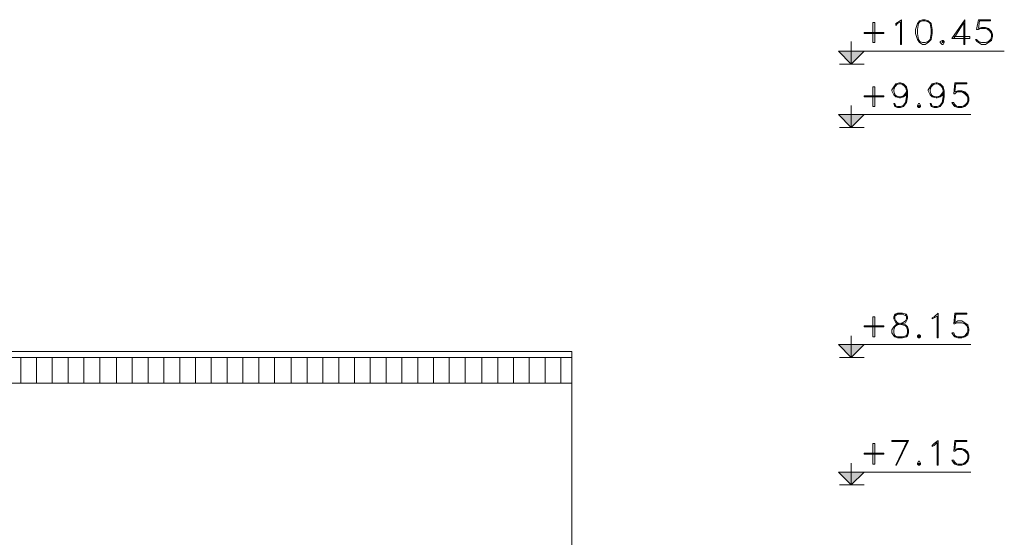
# Model space of a CAD drawing. Header units: metres. Extents: x 6 to 182, y 4 to 63.
# Tile 8 of 28: x 55 to 65, y 22 to 27. Entities that reach past the tile are written whole.
import ezdxf

# ---------------------------------------------------------------- set-up
doc = ezdxf.new("R2010")
doc.units = ezdxf.units.M
doc.header["$MEASUREMENT"] = 0
for name, color, linetype in [('PDF16_hatch-plan', 7, 'Continuous'), ('PDF16_rahpelee', 7, 'Continuous'), ('PDF16_textt', 7, 'Continuous')]:
    doc.layers.add(name, color=color, linetype=linetype)

msp = doc.modelspace()

# ---------------------------------------------------------------- linework, layer by layer
at = {"layer": 'PDF16_hatch-plan', "lineweight": 18}
for points in [[(55.0551, 23.4873), (55.0551, 23.7377)], [(55.2092, 23.4873), (55.2092, 23.7377)], [(55.3633, 23.4873), (55.3633, 23.7377)], [(55.5174, 23.4873), (55.5174, 23.7377)], [(55.6715, 23.4873), (55.6715, 23.7377)], [(55.8256, 23.4873), (55.8256, 23.7377)], [(55.9894, 23.4873), (55.9894, 23.7377)], [(56.1435, 23.4873), (56.1435, 23.7377)], [(56.2976, 23.4873), (56.2976, 23.7377)], [(56.4517, 23.4873), (56.4517, 23.7377)], [(56.6058, 23.4873), (56.6058, 23.7377)], [(56.7599, 23.4873), (56.7599, 23.7377)], [(56.914, 23.4873), (56.914, 23.7377)], [(57.0681, 23.4873), (57.0681, 23.7377)], [(57.2222, 23.4873), (57.2222, 23.7377)], [(57.3763, 23.4873), (57.3763, 23.7377)], [(57.5304, 23.4873), (57.5304, 23.7377)], [(57.6941, 23.4873), (57.6941, 23.7377)], [(57.8482, 23.4873), (57.8482, 23.7377)], [(58.0023, 23.4873), (58.0023, 23.7377)], [(58.1564, 23.4873), (58.1564, 23.7377)], [(58.3105, 23.4873), (58.3105, 23.7377)], [(58.4646, 23.4873), (58.4646, 23.7377)], [(58.6187, 23.4873), (58.6187, 23.7377)], [(58.7728, 23.4873), (58.7728, 23.7377)], [(58.9269, 23.4873), (58.9269, 23.7377)], [(59.081, 23.4873), (59.081, 23.7377)], [(59.2351, 23.4873), (59.2351, 23.7377)], [(59.3892, 23.4873), (59.3892, 23.7377)], [(59.5529, 23.4873), (59.5529, 23.7377)], [(59.707, 23.4873), (59.707, 23.7377)], [(59.8611, 23.4873), (59.8611, 23.7377)], [(60.0152, 23.4873), (60.0152, 23.7377)], [(60.1693, 23.4873), (60.1693, 23.7377)], [(60.3234, 23.4873), (60.3234, 23.7377)]]:
    msp.add_lwpolyline(points, dxfattribs=at)
at = {"layer": 'PDF16_rahpelee', "lineweight": 18}
for points in [[(60.4294, 19.8178), (60.4294, 23.7955), (48.4385, 23.7955)], [(60.4294, 23.7377), (48.4385, 23.7377)], [(60.4294, 23.4873), (48.4385, 23.4873)]]:
    msp.add_lwpolyline(points, dxfattribs=at)
at = {"layer": 'PDF16_textt', "lineweight": 20}
for points in [[(63.3861, 26.8101), (63.3861, 27.0027), (63.3669, 27.0027), (63.3669, 26.8101)], [(63.6462, 26.7908), (63.6365, 26.7908), (63.6365, 27.0123), (63.6077, 26.993), (63.5884, 26.9738), (63.5884, 26.993), (63.6077, 27.0027), (63.6462, 27.0316)], [(63.8484, 27.0316), (63.8195, 27.0219), (63.8003, 26.993), (63.781, 26.9353), (63.781, 26.8967), (63.8003, 26.8389), (63.8195, 26.8101), (63.8484, 26.7908), (63.8773, 26.7908), (63.9062, 26.8101), (63.9351, 26.8389), (63.9447, 26.8967), (63.9447, 26.9353), (63.9351, 26.993), (63.9062, 27.0219), (63.8773, 27.0316)], [(63.4728, 26.8967), (63.2802, 26.8967), (63.2802, 26.9064), (63.4728, 26.9064)], [(64.0411, 26.8293), (64.0218, 26.8197), (64.0218, 26.8101), (64.0411, 26.7908), (64.0507, 26.7908), (64.0603, 26.8101), (64.0603, 26.8197), (64.0507, 26.8293)], [(64.0411, 26.8197), (64.0411, 26.8101), (64.0507, 26.8101), (64.0507, 26.8197)], [(63.3861, 26.184), (63.3861, 26.3766), (63.3669, 26.3766), (63.3669, 26.184)], [(63.4728, 26.2803), (63.2802, 26.2803), (63.2802, 26.29), (63.4728, 26.29)], [(63.8099, 26.2129), (63.8003, 26.1937), (63.8003, 26.184), (63.8099, 26.1744), (63.8195, 26.1744), (63.8292, 26.184), (63.8292, 26.1937), (63.8195, 26.2129)], [(63.8099, 26.1937), (63.8099, 26.184), (63.8195, 26.184), (63.8195, 26.1937)], [(63.3861, 23.94), (63.3861, 24.1326), (63.3669, 24.1326), (63.3669, 23.94)], [(63.6077, 24.1711), (63.5788, 24.1615), (63.5691, 24.1326), (63.5691, 24.1133), (63.5788, 24.0941), (63.5884, 24.0748), (63.6077, 24.0652), (63.6558, 24.0555), (63.6847, 24.0459), (63.6943, 24.0363), (63.704, 24.0074), (63.704, 23.9785), (63.6943, 23.9496), (63.6558, 23.94), (63.6077, 23.94), (63.5788, 23.9496), (63.5691, 23.9785), (63.5691, 24.0074), (63.5788, 24.0363), (63.5884, 24.0459), (63.6077, 24.0555), (63.6558, 24.0652), (63.6847, 24.0748), (63.6943, 24.0941), (63.704, 24.1133), (63.704, 24.1326), (63.6943, 24.1615), (63.6558, 24.1711)], [(64.0025, 23.9303), (63.9929, 23.9303), (63.9929, 24.1422), (63.964, 24.1229), (63.9447, 24.1133), (63.9447, 24.1229), (63.964, 24.1326), (64.0025, 24.1711)], [(63.4728, 24.0363), (63.2802, 24.0363), (63.2802, 24.0459), (63.4728, 24.0459)], [(63.8099, 23.9592), (63.8003, 23.9496), (63.8003, 23.94), (63.8099, 23.9303), (63.8195, 23.9303), (63.8292, 23.94), (63.8292, 23.9496), (63.8195, 23.9592)], [(63.8099, 23.9496), (63.8099, 23.94), (63.8195, 23.94), (63.8195, 23.9496)], [(63.3861, 22.6975), (63.3861, 22.8998), (63.3669, 22.8998), (63.3669, 22.6975)], [(64.0025, 22.6879), (63.9929, 22.6879), (63.9929, 22.9094), (63.964, 22.8805), (63.9447, 22.8709), (63.9447, 22.8805), (63.964, 22.8998), (64.0025, 22.9287)], [(63.4728, 22.7938), (63.2802, 22.7938), (63.2802, 22.8035), (63.4728, 22.8035)], [(63.8099, 22.7264), (63.8003, 22.7072), (63.8003, 22.6975), (63.8099, 22.6879), (63.8195, 22.6879), (63.8292, 22.6975), (63.8292, 22.7072), (63.8195, 22.7264)], [(63.8099, 22.7072), (63.8099, 22.6975), (63.8195, 22.6975), (63.8195, 22.7072)]]:
    msp.add_lwpolyline(points, close=True, dxfattribs=at)
for points in [[(63.8292, 27.0219), (63.8099, 26.993), (63.8003, 26.9353), (63.8003, 26.8967), (63.8099, 26.8389), (63.8292, 26.8101)], [(63.9062, 27.0123), (63.8773, 27.0219), (63.8484, 27.0219), (63.8195, 27.0123)], [(63.8966, 26.8101), (63.9255, 26.8389), (63.9351, 26.8967), (63.9351, 26.9353), (63.9255, 26.993), (63.8966, 27.0219)], [(64.1566, 26.8486), (64.2529, 27.0027), (64.2529, 26.7908), (64.2626, 26.7908), (64.2626, 27.0316), (64.1374, 26.8486), (64.3107, 26.8486), (64.3107, 26.8678), (64.1566, 26.8678)], [(64.5226, 26.8486), (64.4937, 26.8197), (64.4648, 26.8101), (64.4263, 26.8101), (64.3974, 26.8197), (64.3782, 26.8389), (64.3685, 26.8389), (64.3782, 26.8197), (64.3974, 26.8101), (64.4263, 26.7908), (64.4648, 26.7908), (64.4937, 26.8101), (64.5226, 26.8293), (64.5323, 26.8678), (64.5323, 26.8871), (64.5226, 26.916), (64.4937, 26.9449), (64.4648, 26.9545), (64.4263, 26.9545), (64.3974, 26.9449), (64.407, 27.0219), (64.513, 27.0219), (64.513, 27.0316), (64.3974, 27.0316), (64.3782, 26.9353), (64.3974, 26.9353), (64.4167, 26.9449), (64.4648, 26.9449), (64.4937, 26.9353), (64.5226, 26.8967)], [(64.4745, 26.9449), (64.513, 26.916), (64.5226, 26.8871), (64.5226, 26.8678), (64.513, 26.8293), (64.4745, 26.8101)], [(63.155, 26.5982), (63.155, 26.8197)], [(63.8195, 26.8197), (63.8484, 26.8101), (63.8773, 26.8101), (63.9062, 26.8197)], [(64.4167, 26.8101), (64.3782, 26.8293)], [(63.2802, 26.7234), (63.155, 26.5982), (63.0298, 26.7234), (64.6478, 26.7234)], [(63.0394, 26.5982), (63.2802, 26.5982)], [(63.6943, 26.2996), (63.6654, 26.2803), (63.6365, 26.2707), (63.6269, 26.2707), (63.5884, 26.2803), (63.5691, 26.2996), (63.5499, 26.3381), (63.5499, 26.3478), (63.5691, 26.3766), (63.5884, 26.4055), (63.6269, 26.4152), (63.6365, 26.4152), (63.6654, 26.4055), (63.6943, 26.3766), (63.704, 26.3381), (63.704, 26.2803), (63.6943, 26.2225), (63.6654, 26.184), (63.6365, 26.1744), (63.6077, 26.1744), (63.5788, 26.184), (63.5691, 26.2129), (63.5788, 26.2129), (63.5884, 26.184)], [(64.0507, 26.2996), (64.0218, 26.2803), (63.9929, 26.2707), (63.9833, 26.2707), (63.9447, 26.2803), (63.9255, 26.2996), (63.9062, 26.3381), (63.9062, 26.3478), (63.9255, 26.3766), (63.9447, 26.4055), (63.9833, 26.4152), (63.9929, 26.4152), (64.0218, 26.4055), (64.0507, 26.3766), (64.0603, 26.3381), (64.0603, 26.2803), (64.0507, 26.2225), (64.0218, 26.184), (63.9929, 26.1744), (63.964, 26.1744), (63.9351, 26.184), (63.9255, 26.2129), (63.9351, 26.2129), (63.9447, 26.184)], [(64.2915, 26.2322), (64.2626, 26.1937), (64.2337, 26.184), (64.1952, 26.184), (64.1663, 26.1937), (64.1566, 26.2225), (64.1374, 26.2225), (64.1566, 26.1937), (64.1663, 26.184), (64.1952, 26.1744), (64.2337, 26.1744), (64.2626, 26.184), (64.2915, 26.2129), (64.3011, 26.2418), (64.3011, 26.2707), (64.2915, 26.2996), (64.2626, 26.3285), (64.2337, 26.3381), (64.1952, 26.3381), (64.1663, 26.3285), (64.1759, 26.4055), (64.2818, 26.4055), (64.2818, 26.4152), (64.1663, 26.4152), (64.1566, 26.3092), (64.1663, 26.3092), (64.1855, 26.3285), (64.2337, 26.3285), (64.2626, 26.3092), (64.2915, 26.2803)], [(63.6077, 26.2803), (63.5788, 26.2996), (63.5691, 26.3381), (63.5691, 26.3478), (63.5788, 26.3766), (63.6077, 26.4055)], [(63.5691, 26.3574), (63.5884, 26.3959), (63.6269, 26.4055), (63.6365, 26.4055), (63.6654, 26.3959), (63.6943, 26.3574)], [(63.6943, 26.3285), (63.6654, 26.29), (63.6365, 26.2803), (63.6269, 26.2803), (63.5884, 26.29), (63.5691, 26.3285)], [(63.6462, 26.4055), (63.6847, 26.3766), (63.6943, 26.3381), (63.6943, 26.2803), (63.6847, 26.2225), (63.6558, 26.184)], [(63.6943, 26.3381), (63.6847, 26.2996), (63.6462, 26.2803)], [(63.964, 26.2803), (63.9351, 26.2996), (63.9255, 26.3381), (63.9255, 26.3478), (63.9351, 26.3766), (63.964, 26.4055)], [(63.9255, 26.3574), (63.9447, 26.3959), (63.9833, 26.4055), (63.9929, 26.4055), (64.0218, 26.3959), (64.0507, 26.3574)], [(64.0507, 26.3285), (64.0218, 26.29), (63.9929, 26.2803), (63.9833, 26.2803), (63.9447, 26.29), (63.9255, 26.3285)], [(64.0025, 26.4055), (64.0411, 26.3766), (64.0507, 26.3381), (64.0507, 26.2803), (64.0411, 26.2225), (64.0122, 26.184)], [(64.0507, 26.3381), (64.0411, 26.2996), (64.0025, 26.2803)], [(64.2433, 26.3285), (64.2818, 26.2996), (64.2915, 26.2707), (64.2915, 26.2418), (64.2818, 26.2129), (64.2433, 26.184)], [(63.155, 25.9818), (63.155, 26.1937)], [(63.6654, 26.1937), (63.6365, 26.184), (63.6077, 26.184), (63.5788, 26.1937)], [(64.0218, 26.1937), (63.9929, 26.184), (63.964, 26.184), (63.9351, 26.1937)], [(64.1855, 26.184), (64.1566, 26.2129)], [(63.2802, 26.107), (63.155, 25.9818), (63.0298, 26.107), (64.3204, 26.107)], [(63.0394, 25.9818), (63.2802, 25.9818)], [(63.5884, 24.1615), (63.5788, 24.1326), (63.5788, 24.1133), (63.5884, 24.0941), (63.6077, 24.0748), (63.6558, 24.0652), (63.6847, 24.0555), (63.704, 24.0363), (63.7136, 24.0074), (63.7136, 23.9785), (63.704, 23.9496), (63.6943, 23.94), (63.6558, 23.9303), (63.6077, 23.9303), (63.5788, 23.94), (63.5691, 23.9496), (63.5499, 23.9785), (63.5499, 24.0074), (63.5691, 24.0363), (63.5884, 24.0555), (63.6077, 24.0652), (63.6558, 24.0748), (63.6847, 24.0941), (63.6943, 24.1133), (63.6943, 24.1326), (63.6847, 24.1615)], [(63.6943, 24.1422), (63.6558, 24.1615), (63.6077, 24.1615), (63.5788, 24.1422)], [(64.2915, 23.9881), (64.2626, 23.9496), (64.2337, 23.94), (64.1952, 23.94), (64.1663, 23.9496), (64.1566, 23.9785), (64.1374, 23.9785), (64.1566, 23.9496), (64.1663, 23.94), (64.1952, 23.9303), (64.2337, 23.9303), (64.2626, 23.94), (64.2915, 23.9592), (64.3011, 23.9977), (64.3011, 24.017), (64.2915, 24.0555), (64.2626, 24.0748), (64.2337, 24.0941), (64.1952, 24.0941), (64.1663, 24.0748), (64.1759, 24.1615), (64.2818, 24.1615), (64.2818, 24.1711), (64.1663, 24.1711), (64.1566, 24.0652), (64.1663, 24.0652), (64.1855, 24.0748), (64.2337, 24.0748), (64.2626, 24.0652), (64.2915, 24.0363)], [(64.2433, 24.0748), (64.2818, 24.0555), (64.2915, 24.017), (64.2915, 23.9977), (64.2818, 23.9592), (64.2433, 23.94)], [(63.155, 23.7377), (63.155, 23.9496)], [(63.5691, 23.9592), (63.598, 23.94)], [(63.6654, 23.94), (63.704, 23.9592)], [(64.1855, 23.94), (64.1566, 23.9592)], [(63.2802, 23.8629), (63.155, 23.7377), (63.0298, 23.8629), (64.3204, 23.8629)], [(63.0394, 23.7377), (63.2802, 23.7377)], [(63.704, 22.919), (63.5499, 22.919), (63.5499, 22.9287), (63.7136, 22.9287), (63.598, 22.6879), (63.5884, 22.6879), (63.704, 22.9287)], [(64.2915, 22.7457), (64.2626, 22.7072), (64.2337, 22.6975), (64.1952, 22.6975), (64.1663, 22.7072), (64.1566, 22.7361), (64.1374, 22.7361), (64.1566, 22.7072), (64.1663, 22.6975), (64.1952, 22.6879), (64.2337, 22.6879), (64.2626, 22.6975), (64.2915, 22.7264), (64.3011, 22.7553), (64.3011, 22.7842), (64.2915, 22.8131), (64.2626, 22.842), (64.2337, 22.8516), (64.1952, 22.8516), (64.1663, 22.842), (64.1759, 22.919), (64.2818, 22.919), (64.2818, 22.9287), (64.1663, 22.9287), (64.1566, 22.8227), (64.1663, 22.8227), (64.1855, 22.842), (64.2337, 22.842), (64.2626, 22.8227), (64.2915, 22.7938)], [(64.2433, 22.842), (64.2818, 22.8131), (64.2915, 22.7842), (64.2915, 22.7553), (64.2818, 22.7264), (64.2433, 22.6975)], [(63.155, 22.4953), (63.155, 22.7072)], [(64.1855, 22.6975), (64.1566, 22.7264)], [(63.2802, 22.6205), (63.155, 22.4953), (63.0298, 22.6205), (64.3204, 22.6205)], [(63.0394, 22.4953), (63.2802, 22.4953)]]:
    msp.add_lwpolyline(points, dxfattribs=at)
at = {"layer": 'PDF16_textt', "transparency": 33554559}
for points in [[(63.0298, 26.7234), (63.155, 26.7234), (63.155, 26.5982)], [(63.155, 26.7234), (63.155, 26.5982), (63.2802, 26.7234)], [(63.0298, 26.107), (63.155, 26.107), (63.155, 25.9818)], [(63.155, 26.107), (63.155, 25.9818), (63.2802, 26.107)], [(63.0298, 23.8629), (63.155, 23.8629), (63.155, 23.7377)], [(63.155, 23.8629), (63.155, 23.7377), (63.2802, 23.8629)], [(63.0298, 22.6205), (63.155, 22.6205), (63.155, 22.4953)], [(63.155, 22.6205), (63.155, 22.4953), (63.2802, 22.6205)]]:
    msp.add_solid(points, dxfattribs=at)

doc.saveas('drawing.dxf')
